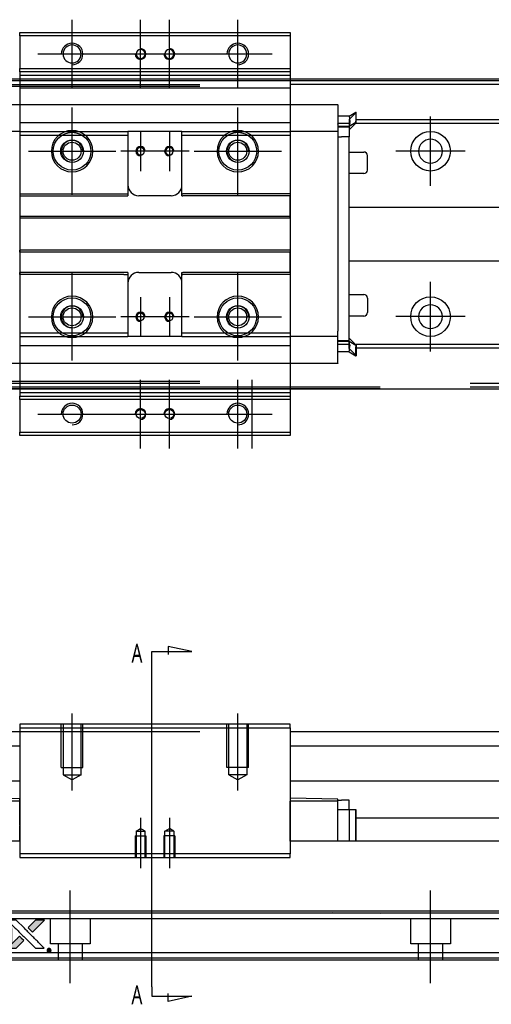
# Model space of a CAD drawing. Header units: millimetres. Extents: x -2774 to 3135, y -1571 to 860.
# Tile 28 of 39: x -692 to -562, y -897 to -623. Entities that reach past the tile are written whole.
import ezdxf
from ezdxf.lldxf.tags import DXFTag

# ---------------------------------------------------------------- set-up
doc = ezdxf.new("R2010")
doc.units = ezdxf.units.MM
doc.layers.get('0').update_dxf_attribs({"linetype": 'CONTINUOUS'})
doc.styles.add('CHN', font='Microsoft JhengHei.ttf')
tags = doc.linetypes.add('DASHED', pattern=[25.72, 12.86, -12.86]).pattern_tags.tags
tags[6:7] = [DXFTag(74, 4), DXFTag(75, 0), DXFTag(340, '0'), DXFTag(46, 0.0), DXFTag(50, 0.0), DXFTag(44, 0.0), DXFTag(45, 0.0)]
tags[4:5] = [DXFTag(74, 4), DXFTag(75, 0), DXFTag(340, '0'), DXFTag(46, 0.0), DXFTag(50, 0.0), DXFTag(44, 0.0), DXFTag(45, 0.0)]

# ---------------------------------------------------------------- blocks, each defined once
blk = doc.blocks.new('MosionX logo(完整正式版)')
h = blk.add_hatch(color=22)
h.dxf.hatch_style = 1
h.paths.add_polyline_path([(-1416, 1831), (-1517, 1831), (-1619, 1831), (-1707, 1742, 0.000288), (-1740, 1709, 0.000479), (-1769, 1680, 0.000013), (-1794, 1654, 0.197177), (-1794, 1654, 0.197497), (-1794, 1653, 0.00004), (-1779, 1638, 0.000834), (-1763, 1622, 0.000506), (-1744, 1603), (-1694, 1552), (-1555, 1692)])
h.paths.add_polyline_path([(-1892, 1355), (-1942, 1405, 0.000476), (-1962, 1424, 0.000789), (-1978, 1441, 0.000035), (-1993, 1455, 0.19758), (-1993, 1456, 0.198396), (-1994, 1455, 0.000019), (-2014, 1435, 0.000582), (-2036, 1413, 0.000351), (-2062, 1387, 0.000108), (-2174, 1275, 0.000692), (-2230, 1218, 0.000077), (-2269, 1179, 0.197527), (-2269, 1178, 0.410182), (-2269, 1177, 0.000493), (-2248, 1177, 0.002424), (-2219, 1177, 0.000529), (-2169, 1177), (-2070, 1177), (-1981, 1266)])
at = {"color": 22}
for points in [[(-2150, 1708, -0.000056), (-2089, 1647, -0.000021), (-2004, 1562, -0.000021), (-1911, 1469, -0.000025), (-1823, 1381), (-1619, 1177), (-1518, 1177), (-1417, 1177), (-1553, 1315, 0.000274), (-1619, 1381, 0.000123), (-1705, 1467, 0.000121), (-1797, 1559, 0.000165), (-1879, 1641), (-2068, 1831), (-2170, 1831), (-2272, 1831)], [(-1707, 1742, 0.000288), (-1740, 1709, 0.000479), (-1769, 1680, 0.000013), (-1794, 1654, 0.197177), (-1794, 1654, 0.197497), (-1794, 1653, 0.00004), (-1779, 1638, 0.000836), (-1763, 1622, 0.000505), (-1744, 1603), (-1694, 1552), (-1555, 1692), (-1416, 1831), (-1517, 1831), (-1619, 1831)], [(-4562, 1668), (-4562, 1603), (-4545, 1592, -0.000297), (-4534, 1586, -0.000037), (-4510, 1571, -0.000043), (-4482, 1554, -0.000036), (-4452, 1535, 0.000044), (-4422, 1517, 0.000063), (-4396, 1501, 0.000035), (-4374, 1488, 0.0009), (-4368, 1484), (-4360, 1479), (-4348, 1486, 0.001175), (-4342, 1490, 0.000208), (-4329, 1498, 0.000225), (-4315, 1506, 0.000203), (-4300, 1516, -0.000711), (-4286, 1525, -0.001119), (-4274, 1532, -0.000263), (-4263, 1539, -0.04589), (-4262, 1539, -0.519312), (-4261, 1539, -0.001914), (-4261, 1521, -0.003124), (-4260, 1493, -0.000285), (-4260, 1421), (-4260, 1303), (-4219, 1303, 0.001727), (-4189, 1303, 0.025279), (-4179, 1303, 0.073886), (-4173, 1305, 0.07426), (-4167, 1308, 0.03264), (-4166, 1310, 0.01784), (-4164, 1311, 0.017712), (-4163, 1313, 0.026854), (-4162, 1315), (-4160, 1319), (-4160, 1526), (-4159, 1733), (-4162, 1731, -0.004595), (-4163, 1730, -0.00016), (-4169, 1726, -0.000298), (-4177, 1722, -0.000208), (-4185, 1717, 0.000986), (-4210, 1701, 0.00025), (-4250, 1676, 0.000268), (-4292, 1650, 0.000436), (-4329, 1627, -0.002932), (-4341, 1619, -0.004718), (-4351, 1613, -0.001113), (-4360, 1608, -0.227179), (-4361, 1608, -0.045982), (-4362, 1608, -0.000145), (-4374, 1616, -0.000825), (-4387, 1624, -0.000517), (-4403, 1634, 0.000056), (-4458, 1668, 0.000289), (-4488, 1687, 0.000481), (-4511, 1701, 0.000418), (-4535, 1715), (-4562, 1732)], [(-4068, 1643, 0.064158), (-4094, 1594, 0.06356), (-4108, 1539, 0.064004), (-4107, 1483, 0.066747), (-4091, 1429, 0.04321), (-4073, 1396, 0.044737), (-4050, 1367, 0.044901), (-4021, 1342, 0.044184), (-3989, 1323, 0.026293), (-3965, 1313, 0.033344), (-3941, 1306, 0.033227), (-3917, 1303, 0.025815), (-3890, 1302, 0.023119), (-3864, 1304, 0.031044), (-3841, 1308, 0.031337), (-3819, 1315, 0.024258), (-3796, 1325, 0.015622), (-3788, 1329, 0.008495), (-3778, 1335, 0.008415), (-3769, 1341, 0.020814), (-3763, 1346), (-3760, 1348), (-3791, 1379, 0.002843), (-3814, 1403, 0.033917), (-3823, 1411, 0.087906), (-3831, 1414, 0.073302), (-3839, 1416, 0.022047), (-3843, 1415, 0.026465), (-3847, 1415, 0.022233), (-3851, 1414, 0.009985), (-3857, 1412, -0.039011), (-3876, 1407, -0.044398), (-3896, 1406, -0.045096), (-3915, 1408, -0.04265), (-3934, 1413, -0.071154), (-3961, 1428, -0.068827), (-3983, 1450, -0.068713), (-3998, 1476, -0.070507), (-4005, 1506, -0.028605), (-4006, 1519, -0.031418), (-4005, 1531, -0.031044), (-4002, 1544, -0.02668), (-3998, 1556, 0.038913), (-3996, 1564, 0.043732), (-3995, 1571, 0.047754), (-3995, 1578, 0.075756), (-3997, 1583, 0.07294), (-3999, 1586, 0.003456), (-4006, 1594, 0.005023), (-4017, 1605, 0.002422), (-4030, 1619, 0.000819), (-4042, 1631, 0.001349), (-4053, 1641, 0.0001), (-4062, 1650, 0.205335), (-4062, 1651, 0.219821), (-4063, 1650, 0.002494), (-4064, 1648, 0.007089), (-4066, 1646, 0.004494)], [(-3917, 1731, 0.024131), (-3935, 1728, 0.022344), (-3954, 1723, 0.021883), (-3972, 1717, 0.020884), (-3990, 1709, 0.010669), (-4000, 1703, 0.010389), (-4011, 1697, 0.010913), (-4020, 1692, 0.022227), (-4026, 1687), (-4029, 1685), (-3996, 1653, 0.002452), (-3984, 1640, 0.003628), (-3972, 1630, 0.001662), (-3963, 1621, 0.070159), (-3960, 1619, 0.047671), (-3958, 1618, 0.018624), (-3956, 1618, 0.017921), (-3953, 1617, 0.018804), (-3950, 1617, 0.018255), (-3946, 1617, 0.041312), (-3943, 1617, 0.037164), (-3939, 1618, 0.012342), (-3935, 1620, -0.015101), (-3924, 1624, -0.035998), (-3916, 1626, -0.033244), (-3907, 1627, -0.011249), (-3894, 1627, -0.004059), (-3883, 1627, -0.019693), (-3877, 1627, -0.027943), (-3872, 1626, -0.014411), (-3866, 1624, -0.033089), (-3851, 1619, -0.033887), (-3838, 1613, -0.034021), (-3825, 1604, -0.033942), (-3814, 1594, -0.02816), (-3804, 1582, -0.035032), (-3796, 1570, -0.035269), (-3790, 1557, -0.029196), (-3785, 1543, -0.037862), (-3782, 1526, -0.043657), (-3782, 1510, -0.043064), (-3784, 1494, -0.035184), (-3790, 1477, 0.033699), (-3792, 1470, 0.052815), (-3793, 1463, 0.059167), (-3793, 1456, 0.058972), (-3791, 1450, 0.059208), (-3788, 1445, 0.021125), (-3783, 1439, 0.008691), (-3773, 1429, 0.000851), (-3749, 1405, 0.001873), (-3736, 1393, 0.013884), (-3730, 1387, 0.022355), (-3726, 1385, 0.341453), (-3725, 1385, 0.073011), (-3722, 1388, 0.004587), (-3714, 1399, 0.00748), (-3707, 1411, 0.016837), (-3702, 1420, 0.028606), (-3692, 1443, 0.031352), (-3685, 1465, 0.031004), (-3681, 1489, 0.0268), (-3680, 1514, 0.026698), (-3681, 1541, 0.03002), (-3686, 1566, 0.030357), (-3693, 1590, 0.028554), (-3703, 1614, 0.062944), (-3732, 1658, 0.062206), (-3772, 1694, 0.062448), (-3819, 1719, 0.064355), (-3870, 1731, 0.017377), (-3880, 1731, 0.008369), (-3893, 1731, 0.008367), (-3907, 1731, 0.01757)], [(-3610, 1675, 0.023289), (-3616, 1665, 0.026845), (-3621, 1655, 0.026047), (-3626, 1644, 0.019751), (-3629, 1631, 0.013249), (-3631, 1624, 0.025169), (-3631, 1618, 0.016532), (-3632, 1611, 0.002937), (-3632, 1598, 0.003317), (-3632, 1586, 0.011808), (-3631, 1578, 0.01777), (-3631, 1572, 0.021476), (-3630, 1567, 0.04325), (-3623, 1544, 0.045753), (-3612, 1523, 0.04649), (-3598, 1505, 0.047672), (-3581, 1490, 0.025315), (-3573, 1485, 0.015208), (-3564, 1480, 0.01512), (-3554, 1476, 0.022488), (-3546, 1473, 0.027857), (-3532, 1469, 0.034138), (-3519, 1467, 0.014286), (-3499, 1467, 0.00124), (-3449, 1467, -0.00103), (-3418, 1467, -0.002552), (-3396, 1466, -0.001594), (-3379, 1466, -0.047676), (-3374, 1466, -0.085307), (-3367, 1463, -0.097789), (-3361, 1457, -0.085947), (-3357, 1450, -0.051339), (-3356, 1440, 0.014634), (-3355, 1436, 0.015028), (-3355, 1433, 0.014927), (-3354, 1430, 0.059415), (-3353, 1429, 0.070595), (-3351, 1425, 0.00028), (-3315, 1389, 0.000111), (-3279, 1352, 0.200239), (-3277, 1352, 0.268906), (-3276, 1352, 0.001866), (-3271, 1361, 0.007532), (-3267, 1370, 0.017818), (-3263, 1376, 0.013256), (-3261, 1383, 0.011636), (-3258, 1391, 0.011528), (-3256, 1399, 0.012303), (-3254, 1407, 0.0423), (-3252, 1419, 0.013657), (-3252, 1437, 0.013857), (-3252, 1455, 0.037428), (-3254, 1468, 0.014927), (-3256, 1477, 0.0122), (-3259, 1486, 0.012518), (-3262, 1494, 0.023062), (-3265, 1501, 0.065961), (-3281, 1525, 0.06055), (-3304, 1545, 0.059676), (-3331, 1559, 0.060497), (-3360, 1567, 0.025683), (-3367, 1567, 0.001528), (-3386, 1567, 0.002124), (-3410, 1568, 0.001173), (-3439, 1568, -0.000809), (-3490, 1568, -0.017164), (-3506, 1568, -0.063931), (-3514, 1570, -0.108429), (-3520, 1573, -0.052941), (-3523, 1577, -0.063675), (-3525, 1582, -0.050562), (-3526, 1587, -0.020337), (-3527, 1595, 0.009897), (-3528, 1599, 0.016482), (-3528, 1603, 0.019019), (-3529, 1606, 0.06043), (-3530, 1608, 0.076267), (-3533, 1613, 0.00054), (-3566, 1646, 0.000307), (-3601, 1680, 0.142594), (-3604, 1681, 0.232419), (-3604, 1681, 0.022995), (-3606, 1680, 0.024627), (-3608, 1678, 0.015407)], [(-3516, 1731, 0.018538), (-3522, 1730, 0.010695), (-3530, 1729, 0.01068), (-3538, 1727, 0.017678), (-3544, 1725, 0.013849), (-3551, 1722, 0.011814), (-3559, 1719, 0.004513), (-3566, 1716, 0.290035), (-3566, 1715, 0.196418), (-3566, 1714, 0.000124), (-3554, 1702, 0.001477), (-3540, 1688, 0.000898), (-3524, 1671), (-3481, 1629), (-3427, 1628, -0.001471), (-3387, 1628, -0.028714), (-3374, 1627, -0.097073), (-3367, 1625, -0.084199), (-3361, 1620, -0.042698), (-3359, 1616, -0.053912), (-3357, 1612, -0.051004), (-3356, 1608, -0.032967), (-3355, 1602, 0.00807), (-3355, 1600, 0.003023), (-3355, 1596, 0.002994), (-3355, 1592, 0.003629), (-3355, 1588), (-3354, 1579), (-3313, 1579, 0.001618), (-3293, 1579, 0.005206), (-3280, 1579, 0.00535), (-3271, 1579, 0.060675), (-3268, 1580, 0.048484), (-3266, 1581, 0.02389), (-3264, 1582, 0.022812), (-3261, 1584, 0.02462), (-3259, 1586, 0.061781), (-3255, 1591, 0.080179), (-3253, 1596, 0.048561), (-3252, 1604, 0.010021), (-3251, 1619, 0.016602), (-3252, 1638, 0.031409), (-3254, 1653, 0.036474), (-3258, 1666, 0.03439), (-3263, 1679, 0.065928), (-3277, 1699, 0.069066), (-3296, 1715, 0.065697), (-3319, 1725, 0.051559), (-3346, 1731, 0.020904), (-3360, 1731, 0.000451), (-3431, 1731, 0.000419), (-3502, 1732, 0.022759)], [(-3202, 1517), (-3202, 1303), (-3160, 1303), (-3118, 1303), (-3113, 1306, 0.071429), (-3109, 1309, 0.054799), (-3105, 1313, 0.053585), (-3102, 1318, 0.060698), (-3101, 1323, 0.033975), (-3100, 1332, 0.000112), (-3100, 1441, 0.000726), (-3100, 1548, 0.001084), (-3101, 1641), (-3102, 1732), (-3152, 1732), (-3202, 1732)], [(-3011, 1643, 0.018008), (-3017, 1634, 0.009842), (-3023, 1622, 0.009807), (-3030, 1610, 0.015716), (-3035, 1599, 0.048467), (-3047, 1561, 0.045841), (-3052, 1520, 0.046006), (-3049, 1479, 0.049638), (-3039, 1441, 0.064819), (-3012, 1391, 0.06695), (-2974, 1350, 0.066691), (-2926, 1320, 0.063505), (-2872, 1304, 0.03135), (-2858, 1302, 0.010439), (-2837, 1302, 0.010391), (-2817, 1302, 0.032408), (-2803, 1304, 0.015696), (-2787, 1307, 0.018095), (-2771, 1312, 0.018551), (-2757, 1317, 0.018352), (-2743, 1323, 0.015568), (-2733, 1328, 0.009832), (-2723, 1334, 0.009795), (-2713, 1341, 0.023727), (-2706, 1346), (-2703, 1348), (-2734, 1379, 0.001528), (-2751, 1397, 0.010022), (-2760, 1406, 0.019586), (-2766, 1411, 0.061865), (-2771, 1413, 0.055054), (-2777, 1415, 0.061607), (-2784, 1416, 0.048725), (-2792, 1415, 0.020221), (-2802, 1412, -0.017722), (-2813, 1409, -0.02685), (-2822, 1407, -0.02759), (-2832, 1406, -0.020233), (-2843, 1406, -0.04793), (-2864, 1409, -0.048386), (-2883, 1416, -0.047866), (-2901, 1426, -0.044964), (-2917, 1440, -0.04333), (-2931, 1457, -0.050921), (-2941, 1475, -0.051473), (-2946, 1495, -0.0459), (-2948, 1516, -0.019014), (-2948, 1526, -0.024114), (-2947, 1535, -0.025081), (-2945, 1544, -0.023892), (-2942, 1553, 0.008624), (-2939, 1560, 0.026486), (-2938, 1564, 0.035074), (-2937, 1568, 0.02756), (-2937, 1573, 0.087163), (-2939, 1580, 0.073291), (-2942, 1587, 0.028074), (-2951, 1596, 0.002594), (-2973, 1619), (-3005, 1651)], [(-2860, 1730, 0.023681), (-2878, 1728, 0.022402), (-2896, 1723, 0.021929), (-2914, 1717, 0.020503), (-2931, 1709, 0.013745), (-2941, 1704, 0.009767), (-2952, 1698, 0.009658), (-2962, 1691, 0.027804), (-2968, 1687), (-2971, 1685), (-2939, 1653, 0.002053), (-2924, 1638, 0.006738), (-2914, 1628, 0.007826), (-2907, 1622, 0.063909), (-2903, 1619, 0.061532), (-2897, 1617, 0.068674), (-2891, 1617, 0.052072), (-2885, 1618, 0.019648), (-2875, 1621, -0.018366), (-2864, 1624, -0.0288), (-2854, 1626, -0.029061), (-2844, 1627, -0.019155), (-2832, 1627, -0.053809), (-2807, 1624, -0.058833), (-2784, 1615, -0.058566), (-2764, 1601, -0.052525), (-2746, 1582, -0.044733), (-2737, 1566, -0.040573), (-2729, 1547, -0.041123), (-2725, 1529, -0.04951), (-2725, 1511, -0.017369), (-2725, 1502, -0.024255), (-2727, 1495, -0.023787), (-2729, 1487, -0.015798), (-2732, 1479, 0.010631), (-2734, 1474, 0.033653), (-2735, 1470, 0.037806), (-2736, 1467, 0.016307), (-2736, 1462, 0.068179), (-2734, 1453, 0.095747), (-2731, 1446, 0.033418), (-2722, 1436, 0.002133), (-2695, 1409, 0.001452), (-2680, 1395, 0.012393), (-2673, 1388, 0.020479), (-2668, 1385, 0.344362), (-2667, 1385, 0.074287), (-2663, 1388, 0.005454), (-2656, 1400, 0.008391), (-2649, 1412, 0.017097), (-2643, 1422, 0.027375), (-2635, 1442, 0.02835), (-2628, 1463, 0.027723), (-2624, 1485, 0.023913), (-2623, 1509, 0.027047), (-2623, 1537, 0.031685), (-2627, 1563, 0.032425), (-2634, 1588, 0.031013), (-2644, 1612, 0.037914), (-2661, 1641, 0.040153), (-2682, 1667, 0.039834), (-2707, 1688, 0.036173), (-2736, 1707, 0.040752), (-2765, 1719, 0.035885), (-2796, 1728, 0.035491), (-2828, 1731, 0.037615)], [(-2572, 1669), (-2572, 1604), (-2422, 1453), (-2271, 1303), (-2229, 1303, 0.0008), (-2202, 1303, 0.010795), (-2192, 1303, 0.030495), (-2186, 1304, 0.080372), (-2183, 1305, 0.03816), (-2179, 1308, 0.041799), (-2176, 1310, 0.042486), (-2174, 1314, 0.042078), (-2172, 1317, 0.099276), (-2170, 1322, 0.003302), (-2170, 1343, 0.002586), (-2170, 1380, 0.000204), (-2170, 1477), (-2170, 1633), (-2221, 1683), (-2271, 1733), (-2271, 1583), (-2272, 1433), (-2419, 1582, 0.000253), (-2476, 1639, 0.000412), (-2524, 1687, 0.000041), (-2567, 1730, 0.041338), (-2570, 1732), (-2572, 1734)], [(-4562, 1417), (-4562, 1303), (-4521, 1303, 0.000842), (-4494, 1303, 0.010591), (-4484, 1303, 0.028995), (-4479, 1303, 0.069543), (-4475, 1305, 0.051063), (-4471, 1307, 0.039932), (-4468, 1310, 0.039414), (-4465, 1314, 0.045845), (-4462, 1318, 0.094811), (-4461, 1322, 0.007124), (-4461, 1333, 0.004713), (-4461, 1352, 0.000534), (-4461, 1395), (-4461, 1469), (-4471, 1475, 0.000828), (-4502, 1494, 0.000879), (-4532, 1513, 0.000048), (-4561, 1530, 0.137596), (-4562, 1531, 0.413028), (-4562, 1530, 0.000016), (-4562, 1497, 0.000623), (-4562, 1460, 0.000374)], [(-3615, 1454, 0.065483), (-3620, 1451, 0.053271), (-3625, 1447, 0.052018), (-3628, 1443, 0.0556), (-3631, 1437, 0.036839), (-3632, 1434, 0.026922), (-3632, 1430, 0.016905), (-3633, 1424, 0.004317), (-3633, 1416, 0.016369), (-3632, 1397, 0.029936), (-3630, 1382, 0.03418), (-3627, 1369, 0.031327), (-3621, 1356, 0.046935), (-3612, 1340, 0.054053), (-3600, 1327, 0.053701), (-3585, 1317, 0.045364), (-3568, 1309, 0.032479), (-3552, 1305, 0.03386), (-3537, 1303, 0.013578), (-3512, 1303, 0.001155), (-3450, 1303, 0.000413), (-3396, 1303, 0.005008), (-3375, 1304, 0.013199), (-3364, 1304, 0.033956), (-3355, 1305, 0.013909), (-3347, 1308, 0.010864), (-3337, 1310, 0.010938), (-3329, 1313, 0.028702), (-3323, 1316), (-3318, 1318), (-3362, 1362), (-3405, 1406), (-3455, 1406, -0.001504), (-3477, 1406, -0.00328), (-3493, 1406, -0.001901), (-3506, 1406, -0.061333), (-3510, 1407, -0.063621), (-3514, 1409, -0.048633), (-3518, 1412, -0.046769), (-3522, 1415, -0.047961), (-3525, 1420, -0.02678), (-3526, 1424, -0.050957), (-3527, 1427, -0.029398), (-3528, 1431, -0.00401), (-3528, 1441), (-3529, 1456), (-3569, 1456, 0.001061), (-3593, 1456, 0.009147), (-3604, 1455, 0.020721), (-3611, 1455, 0.051619)], [(-2572, 1416), (-2572, 1303), (-2530, 1303), (-2488, 1303), (-2483, 1306, 0.03146), (-2480, 1308, 0.026444), (-2478, 1310, 0.026444), (-2476, 1312, 0.031457), (-2475, 1314), (-2472, 1319), (-2471, 1375), (-2471, 1431), (-2521, 1481, 0.000745), (-2540, 1499, 0.001228), (-2556, 1515, 0.000087), (-2571, 1529, 0.195134), (-2571, 1530, 0.412117), (-2572, 1529, 0.000048), (-2572, 1496, 0.00109), (-2572, 1460, 0.000653)], [(-2062, 1387, 0.000108), (-2174, 1275, 0.000692), (-2230, 1218, 0.000077), (-2269, 1179, 0.197527), (-2269, 1178, 0.410182), (-2269, 1177, 0.000493), (-2248, 1177, 0.002424), (-2219, 1177, 0.000529), (-2170, 1177), (-2070, 1177), (-1981, 1266), (-1892, 1355), (-1942, 1405, 0.000476), (-1962, 1424, 0.000789), (-1978, 1441, 0.000035), (-1993, 1455, 0.19758), (-1993, 1456, 0.198396), (-1994, 1455, 0.000019), (-2014, 1435, 0.000582), (-2036, 1413, 0.000351)], [(-1319, 1173, 0.082374), (-1332, 1167, 0.083404), (-1342, 1157, 0.082663), (-1349, 1145, 0.07897), (-1351, 1130, 0.084941), (-1349, 1114, 0.08953), (-1341, 1100, 0.090743), (-1329, 1090, 0.090193), (-1313, 1085, 0.10067), (-1296, 1085, 0.099454), (-1281, 1093, 0.097736), (-1269, 1106, 0.09365), (-1263, 1122, 0.07584), (-1263, 1135, 0.068415), (-1267, 1148, 0.068328), (-1274, 1159, 0.075277), (-1283, 1168, 0.059367), (-1291, 1172, 0.048986), (-1300, 1174, 0.048519), (-1310, 1174, 0.055347)], [(-1325, 1129), (-1325, 1104), (-1322, 1104), (-1319, 1104), (-1319, 1114), (-1319, 1125), (-1313, 1125), (-1306, 1126), (-1302, 1119, -0.003356), (-1300, 1116, -0.002757), (-1298, 1113, -0.002784), (-1296, 1110, -0.007382), (-1295, 1108, 0.019487), (-1294, 1105, 0.098302), (-1293, 1104, 0.116932), (-1291, 1104, 0.032798), (-1289, 1104), (-1285, 1104), (-1288, 1108, 0.005748), (-1289, 1111, 0.002522), (-1291, 1114, 0.002495), (-1293, 1117, 0.00334), (-1295, 1120), (-1299, 1126), (-1296, 1128, 0.066516), (-1292, 1130, 0.085926), (-1290, 1133, 0.082934), (-1289, 1137, 0.05747), (-1289, 1141, 0.023576), (-1289, 1144, 0.043538), (-1289, 1146, 0.050891), (-1290, 1148, 0.049897), (-1291, 1149, 0.067884), (-1295, 1152, 0.077412), (-1298, 1154, 0.049266), (-1304, 1154, 0.012208), (-1313, 1155), (-1325, 1155)], [(-1298, 1147, -0.120545), (-1296, 1144, -0.09136), (-1295, 1141, -0.087576), (-1296, 1137, -0.098026), (-1297, 1134, -0.079907), (-1299, 1133, -0.087697), (-1300, 1132, -0.041371), (-1303, 1132, -0.005557), (-1309, 1132), (-1319, 1131), (-1319, 1140), (-1319, 1149), (-1310, 1149, -0.007471), (-1305, 1149, -0.035301), (-1302, 1148, -0.060486), (-1300, 1148, -0.063546)]]:
    blk.add_lwpolyline(points, format="xyb", close=True, dxfattribs=at)

msp = doc.modelspace()

# ---------------------------------------------------------------- linework, layer by layer
at = {"color": 0, "ltscale": 0.2}
for p, q in [((-677.94, -642.52), (-677.94, -623.47)), ((-658.94, -642.52), (-658.94, -623.47)), ((-650.94, -642.52), (-650.94, -623.47)), ((-631.94, -642.52), (-631.94, -623.47)), ((-687.47, -633), (-668.42, -633)), ((-668.47, -633), (-649.42, -633)), ((-660.47, -633), (-641.42, -633)), ((-641.47, -633), (-622.42, -633)), ((-677.94, -672.1), (-677.94, -647.9)), ((-631.94, -672.1), (-631.94, -647.9)), ((-578.44, -669.65), (-578.44, -650.35)), ((-658.94, -654.5), (-658.94, -665.5)), ((-650.94, -654.5), (-650.94, -665.5)), ((-690.04, -660), (-665.84, -660)), ((-653.44, -660), (-664.44, -660)), ((-645.44, -660), (-656.44, -660)), ((-644.04, -660), (-619.84, -660)), ((-568.79, -660), (-588.09, -660)), ((-677.94, -718.1), (-677.94, -693.9)), ((-631.94, -718.1), (-631.94, -693.9)), ((-578.44, -715.6), (-578.44, -696.3)), ((-658.94, -700.5), (-658.94, -711.5)), ((-650.94, -700.5), (-650.94, -711.5)), ((-690.04, -706), (-665.84, -706)), ((-653.44, -706), (-664.44, -706)), ((-645.44, -706), (-656.44, -706)), ((-644.04, -706), (-619.84, -706)), ((-568.79, -705.95), (-588.09, -705.95)), ((-658.94, -742.52), (-658.94, -723.47)), ((-650.94, -742.52), (-650.94, -723.47)), ((-631.94, -742.52), (-631.94, -723.47)), ((-627.94, -742.52), (-627.94, -723.47)), ((-687.47, -733), (-668.42, -733)), ((-668.47, -733), (-649.42, -733)), ((-660.47, -733), (-641.42, -733)), ((-641.47, -733), (-622.42, -733)), ((-677.94, -837.59), (-677.94, -816.15)), ((-631.94, -837.59), (-631.94, -816.15)), ((-658.94, -845.15), (-658.94, -859.15)), ((-650.94, -845.15), (-650.94, -859.15)), ((-678.44, -891.06), (-678.44, -865.31)), ((-578.44, -891.06), (-578.44, -865.31))]:
    msp.add_line(p, q, dxfattribs=at)
at = {"color": 0, "linetype": 'Continuous'}
for p, q in [((-692.44, -628), (-692.44, -627)), ((-692.44, -627), (-617.44, -627)), ((-692.44, -628), (-692.44, -637)), ((-617.44, -628), (-692.44, -628)), ((-617.44, -627), (-617.44, -628)), ((-617.44, -628), (-617.44, -637)), ((-692.44, -637), (-617.44, -637)), ((-692.44, -638), (-692.44, -637)), ((-617.44, -637), (-617.44, -638)), ((-692.44, -638), (-692.44, -640)), ((-617.44, -638), (-692.44, -638)), ((-617.44, -638), (-617.44, -640)), ((-95.44, -640), (-761.44, -640)), ((-592.44, -640.5), (-748.44, -640.5)), ((-692.44, -640), (-692.44, -642.5)), ((-692.44, -642.5), (-692.44, -723.5)), ((-617.44, -640), (-617.44, -642.5)), ((-617.44, -642.5), (-617.44, -723.5)), ((-692.44, -655.52), (-692.44, -671.8)), ((-692.44, -723.5), (-692.44, -726)), ((-617.44, -723.5), (-617.44, -726)), ((-761.44, -726), (-95.44, -726)), ((-592.44, -725.5), (-748.44, -725.5)), ((-692.44, -726), (-692.44, -728)), ((-617.44, -726), (-617.44, -728)), ((-692.44, -729), (-692.44, -728)), ((-692.44, -728), (-617.44, -728)), ((-692.44, -729), (-692.44, -738)), ((-617.44, -729), (-692.44, -729)), ((-617.44, -728), (-617.44, -729)), ((-617.44, -729), (-617.44, -738)), ((-692.44, -739), (-692.44, -738)), ((-692.44, -738), (-617.44, -738)), ((-617.44, -738), (-617.44, -739)), ((-617.44, -739), (-692.44, -739)), ((-692.44, -819.15), (-692.44, -820.15)), ((-617.44, -819.15), (-692.44, -819.15)), ((-692.44, -820.15), (-617.44, -820.15)), ((-692.44, -820.15), (-692.44, -855.15)), ((-617.44, -820.15), (-617.44, -819.15)), ((-617.44, -820.15), (-617.44, -855.15)), ((-761.44, -821.15), (-642.44, -821.15)), ((-617.44, -821.15), (-95.44, -821.15)), ((-761.44, -825.15), (-692.44, -825.15)), ((-617.44, -825.15), (-95.44, -825.15)), ((-692.44, -834.92), (-761.44, -834.92)), ((-95.44, -834.92), (-617.44, -834.92)), ((-705.69, -839.93), (-692.44, -839.7)), ((-692.44, -840.5), (-705.69, -840.5)), ((-692.44, -840.5), (-692.44, -839.93)), ((-692.44, -847.15), (-692.44, -840.5)), ((-604.19, -839.93), (-617.44, -839.7)), ((-604.19, -840.5), (-617.44, -840.5)), ((-617.44, -851.65), (-617.44, -840.5)), ((-604.19, -840.5), (-604.19, -839.93)), ((-604.19, -840.2), (-603.19, -840.2)), ((-604.19, -851.65), (-604.19, -840.5)), ((-600.99, -840.2), (-603.19, -840.2)), ((-600.99, -842.9), (-600.99, -840.2)), ((-600.99, -842.9), (-604.19, -842.9)), ((-599.19, -842.9), (-600.99, -842.9)), ((-600.99, -842.9), (-600.99, -850.15)), ((-599.19, -851.65), (-599.19, -842.9)), ((-599.09, -842.9), (-599.19, -842.9)), ((-599.09, -851.65), (-599.09, -842.9)), ((-692.44, -847.15), (-692.44, -847.38)), ((-692.44, -851.65), (-692.44, -847.38)), ((-599.09, -845.15), (-108.44, -845.15)), ((-692.44, -851.65), (-748.44, -851.65)), ((-108.44, -851.65), (-617.44, -851.65)), ((-617.44, -855.15), (-692.44, -855.15)), ((-692.44, -855.15), (-692.44, -856.15)), ((-617.44, -856.15), (-617.44, -855.15)), ((-692.44, -856.15), (-617.44, -856.15)), ((-108.44, -871.1), (-748.44, -871.1)), ((-108.44, -882.65), (-748.44, -882.65)), ((-108.44, -884.65), (-748.44, -884.65))]:
    msp.add_line(p, q, dxfattribs=at)
at = {"color": 0, "linetype": 'DASHED'}
for p, q in [((-617.44, -638), (-692.44, -638)), ((-617.44, -639), (-692.44, -639)), ((-761.44, -641.5), (-642.44, -641.5)), ((-642.44, -642), (-748.44, -642)), ((-617.44, -642.5), (-692.44, -642.5)), ((-108.44, -640.5), (-617.44, -640.5)), ((-108.44, -641.5), (-617.44, -641.5)), ((-604.19, -647.09), (-604.19, -647.04)), ((-604.19, -647.09), (-604.19, -652.4)), ((-601, -650.27), (-604.19, -650.27)), ((-601, -650.27), (-599.19, -649.12)), ((-599.09, -649.22), (-600.99, -651.2)), ((-599.19, -649.12), (-599.09, -649.12)), ((-599.19, -649.12), (-599.19, -651.66)), ((-599.09, -651.66), (-599.09, -649.12)), ((-692.44, -652.03), (-617.44, -652.03)), ((-604.18, -651.32), (-604.19, -651.32)), ((-604.19, -652.52), (-604.19, -652.4)), ((-604.19, -652.52), (-604.19, -652.4)), ((-604.19, -652.52), (-604.19, -654.52)), ((-600.99, -653.17), (-604.19, -653.17)), ((-600.87, -652.32), (-604.18, -652.32)), ((-599.19, -652.02), (-600.99, -653.17)), ((-600.99, -654.1), (-599.09, -652.12)), ((-600.99, -652.26), (-600.99, -653.32)), ((-600.99, -653.32), (-600.99, -656.02)), ((-599.19, -652.02), (-599.19, -651.66)), ((-599.09, -652.02), (-599.19, -652.02)), ((-599.09, -652.02), (-599.09, -651.66)), ((-599.09, -652.12), (-599.09, -652.02)), ((-692.44, -654.52), (-692.44, -655.52)), ((-662.69, -654.52), (-662.44, -654.52)), ((-662.69, -655.52), (-662.44, -655.52)), ((-662.44, -654.52), (-662.44, -655.52)), ((-647.44, -654.52), (-662.44, -654.52)), ((-647.44, -655.52), (-647.44, -654.52)), ((-604.19, -653.82), (-604.19, -653.82)), ((-604.19, -654.52), (-604.19, -655.25)), ((-604.19, -655.25), (-604.19, -655.98)), ((-604.19, -656.02), (-603.19, -656.02)), ((-600.99, -656.02), (-603.19, -656.02)), ((-600.99, -660.22), (-596.94, -660.22)), ((-595.94, -665.22), (-595.94, -661.22)), ((-692.48, -663.2), (-692.44, -663.2)), ((-596.94, -666.22), (-600.99, -666.22)), ((-692.44, -671.8), (-692.44, -672.35)), ((-692.44, -672.35), (-692.44, -678)), ((-617.44, -671.8), (-617.44, -672.35)), ((-617.44, -678), (-617.44, -672.35)), ((-692.44, -678), (-692.44, -678.55)), ((-617.44, -678.55), (-617.44, -678)), ((-692.44, -678.55), (-692.44, -687.45)), ((-692.44, -688), (-692.44, -687.45)), ((-692.44, -688), (-692.44, -693.65)), ((-617.44, -687.45), (-617.44, -688)), ((-617.44, -693.65), (-617.44, -688)), ((-692.44, -694.2), (-692.44, -693.65)), ((-692.44, -694.2), (-692.44, -710.48)), ((-617.44, -693.65), (-631.19, -693.65)), ((-617.44, -693.65), (-617.44, -694.2)), ((-617.44, -694.2), (-617.44, -710.48)), ((-692.44, -710.48), (-692.44, -711.48)), ((-647.44, -711.48), (-647.44, -710.48)), ((-617.44, -710.48), (-617.44, -711.48)), ((-604.19, -711.48), (-604.19, -709.98)), ((-604.19, -713.48), (-604.19, -711.48)), ((-604.19, -712.18), (-604.19, -712.18)), ((-604.19, -712.68), (-603.69, -712.68)), ((-600.99, -712.83), (-604.19, -712.83)), ((-604.19, -713.48), (-604.19, -713.6)), ((-604.19, -713.48), (-604.19, -713.6)), ((-600.87, -713.68), (-604.18, -713.68)), ((-600.99, -711.9), (-599.09, -713.88)), ((-600.99, -713.73), (-600.99, -712.68)), ((-599.19, -713.98), (-600.99, -712.83)), ((-599.19, -713.98), (-599.19, -714.33)), ((-599.09, -713.98), (-599.19, -713.98)), ((-599.09, -713.88), (-599.09, -713.98)), ((-599.09, -713.98), (-599.09, -714.33)), ((-108.44, -724.5), (-567.44, -724.5)), ((-108.44, -725.5), (-567.44, -725.5)), ((-605.69, -871.42), (-592.44, -871.65)), ((-108.44, -873.15), (-748.44, -873.15)), ((-683.94, -880.15), (-683.94, -873.15)), ((-672.94, -873.15), (-672.94, -880.15)), ((-583.94, -880.15), (-583.94, -873.15)), ((-572.94, -873.15), (-572.94, -880.15)), ((-672.94, -880.15), (-683.94, -880.15)), ((-681.74, -884.65), (-681.74, -880.15)), ((-675.14, -880.15), (-675.14, -884.65)), ((-572.94, -880.15), (-583.94, -880.15)), ((-581.74, -884.65), (-581.74, -880.15)), ((-575.14, -880.15), (-575.14, -884.65)), ((-108.44, -884.15), (-748.44, -884.15))]:
    msp.add_line(p, q, dxfattribs=at)
at = {"color": 0, "linetype": 'DASHED', "ltscale": 0.6}
for p, q in [((-705.69, -647.04), (-604.19, -647.04)), ((-108.44, -651.32), (-599.09, -651.32)), ((-108.44, -652.32), (-599.09, -652.32)), ((-692.44, -654.52), (-705.69, -654.52)), ((-662.44, -655.52), (-662.44, -671.8)), ((-647.44, -654.52), (-617.44, -654.52)), ((-647.44, -655.52), (-617.44, -655.52)), ((-647.44, -671.8), (-647.44, -655.52)), ((-604.19, -654.52), (-617.45, -654.52)), ((-617.44, -654.52), (-617.44, -655.52)), ((-604.19, -655.98), (-604.19, -710.02)), ((-600.99, -712.83), (-600.99, -656.02)), ((-692.44, -671.8), (-663.55, -671.8)), ((-692.44, -672.35), (-662.44, -672.35)), ((-662.44, -671.8), (-662.44, -672.35)), ((-650.44, -672.35), (-659.44, -672.35)), ((-647.44, -672.35), (-647.44, -671.8)), ((-647.44, -672.35), (-647.19, -672.35)), ((-631.19, -672.35), (-647.19, -672.35)), ((-617.44, -672.35), (-631.19, -672.35)), ((-692.44, -678), (-617.44, -678)), ((-600.99, -675.5), (-108.44, -675.5)), ((-617.44, -678.55), (-692.44, -678.55)), ((-617.44, -687.45), (-692.44, -687.45)), ((-617.44, -688), (-692.44, -688)), ((-108.44, -690.5), (-600.99, -690.5)), ((-662.44, -693.65), (-692.44, -693.65)), ((-663.55, -694.2), (-692.44, -694.2)), ((-662.44, -693.65), (-662.44, -694.2)), ((-662.44, -694.2), (-662.44, -710.48)), ((-659.44, -693.65), (-650.44, -693.65)), ((-647.44, -694.2), (-647.44, -693.65)), ((-647.44, -710.48), (-647.44, -694.2)), ((-631.19, -693.65), (-647.19, -693.65)), ((-600.99, -699.78), (-596.94, -699.78)), ((-595.94, -700.78), (-595.94, -704.78)), ((-595.94, -704.78), (-595.94, -704.78)), ((-596.94, -705.78), (-600.99, -705.78)), ((-662.69, -710.48), (-662.44, -710.48)), ((-662.44, -710.48), (-662.44, -711.48)), ((-647.44, -710.48), (-617.44, -710.48)), ((-662.69, -711.48), (-662.44, -711.48)), ((-647.44, -711.48), (-662.44, -711.48)), ((-647.44, -711.48), (-617.44, -711.48)), ((-604.19, -711.48), (-617.45, -711.48)), ((-604.19, -718.91), (-604.19, -713.6)), ((-108.44, -713.68), (-599.09, -713.68)), ((-692.44, -713.97), (-617.44, -713.97)), ((-692.44, -713.98), (-617.44, -713.98)), ((-601, -715.72), (-604.19, -715.72)), ((-601, -715.72), (-599.19, -716.87)), ((-599.09, -716.77), (-600.99, -714.79)), ((-599.19, -716.87), (-599.19, -714.33)), ((-599.09, -714.33), (-599.09, -716.87)), ((-108.44, -714.68), (-599.09, -714.68)), ((-604.19, -718.96), (-705.69, -718.96)), ((-604.19, -718.91), (-604.19, -718.96)), ((-599.19, -716.87), (-599.09, -716.87)), ((-642.44, -724), (-748.44, -724)), ((-642.44, -724.5), (-748.44, -724.5)), ((-692.44, -727), (-617.44, -727))]:
    msp.add_line(p, q, dxfattribs=at)
at = {"color": 0}
for p, q in [((-644.69, -798.94), (-651.28, -797.51)), ((-651.28, -797.51), (-651.28, -799.74)), ((-655.84, -798.94), (-644.69, -798.94)), ((-655.84, -801.58), (-655.84, -798.94)), ((-655.84, -892.07), (-655.84, -801.58)), ((-630.17, -833.46), (-630.17, -833.46)), ((-655.84, -892.07), (-655.84, -894.7)), ((-651.28, -896.14), (-651.28, -893.91)), ((-655.84, -894.7), (-644.69, -894.7)), ((-644.69, -894.7), (-651.28, -896.14))]:
    msp.add_line(p, q, dxfattribs=at)
at = {"color": 0, "linetype": 'DASHED', "ltscale": 0.3}
for p, q in [((-680.94, -831.15), (-680.94, -819.15)), ((-680.44, -819.15), (-680.44, -833.15)), ((-675.44, -833.15), (-675.44, -819.15)), ((-674.94, -831.15), (-674.94, -819.15)), ((-634.94, -831.15), (-634.94, -819.15)), ((-634.44, -833.15), (-634.44, -819.15)), ((-629.44, -819.15), (-629.44, -833.15)), ((-628.94, -831.15), (-628.94, -819.15)), ((-680.94, -831.15), (-674.94, -831.15)), ((-628.94, -831.15), (-634.94, -831.15)), ((-680.44, -833.15), (-675.44, -833.15)), ((-680.44, -833.15), (-677.94, -834.59)), ((-675.44, -833.15), (-677.94, -834.59)), ((-629.44, -833.15), (-634.44, -833.15)), ((-634.44, -833.15), (-631.94, -834.59)), ((-629.44, -833.15), (-631.94, -834.59))]:
    msp.add_line(p, q, dxfattribs=at)
at = {"color": 0, "linetype": 'DASHED', "ltscale": 0.1}
for p, q in [((-660.44, -850.15), (-657.44, -850.15)), ((-660.44, -850.15), (-660.44, -856.15)), ((-660.19, -848.84), (-658.94, -848.12)), ((-660.19, -848.84), (-660.19, -856.15)), ((-660.19, -848.84), (-657.69, -848.84)), ((-657.69, -848.84), (-658.94, -848.12)), ((-657.69, -856.15), (-657.69, -848.84)), ((-657.44, -850.15), (-657.44, -856.15)), ((-649.44, -850.15), (-652.44, -850.15)), ((-652.44, -850.15), (-652.44, -856.15)), ((-652.19, -848.84), (-650.94, -848.12)), ((-652.19, -856.15), (-652.19, -848.84)), ((-649.69, -848.84), (-652.19, -848.84)), ((-649.69, -848.84), (-650.94, -848.12)), ((-649.69, -848.84), (-649.69, -856.15)), ((-649.44, -850.15), (-649.44, -856.15))]:
    msp.add_line(p, q, dxfattribs=at)
at = {"color": 0, "linetype": 'Continuous', "extrusion": (0, 0, -1)}
for centre in [(677.94, -633), (631.94, -633)]:
    msp.add_circle(centre, 2.5, dxfattribs=at)
at = {"color": 0, "linetype": 'DASHED', "extrusion": (0, 0, -1)}
for centre, radius in [((658.94, -633), 1.25), ((650.94, -633), 1.25), ((677.94, -660), 5.75), ((631.94, -660), 5.75), ((658.94, -660), 1.05), ((650.94, -660), 1.05), ((677.94, -706), 5.75), ((631.94, -706), 5.75), ((658.94, -706), 1.05), ((650.94, -706), 1.05)]:
    msp.add_circle(centre, radius, dxfattribs=at)
at = {"color": 0, "linetype": 'DASHED'}
for centre, radius in [((-677.94, -660), 5.25), ((-631.94, -660), 5.25), ((-677.94, -660), 3.15), ((-677.94, -660), 2.5), ((-631.94, -660), 3.15), ((-631.94, -660), 2.5), ((-677.94, -706), 5.25), ((-631.94, -706), 5.25), ((-677.94, -706), 3.15), ((-677.94, -706), 2.5), ((-631.94, -706), 3.15), ((-631.94, -706), 2.5)]:
    msp.add_circle(centre, radius, dxfattribs=at)
at = {"color": 0, "linetype": 'DASHED', "ltscale": 0.6}
for centre in [(-578.44, -660), (-578.44, -705.95)]:
    msp.add_circle(centre, 5.5, dxfattribs=at)
at = {"color": 0, "linetype": 'DASHED', "ltscale": 0.6, "extrusion": (0, 0, -1)}
msp.add_circle((578.44, -660), 3.3, dxfattribs=at)
at = {"color": 0, "linetype": 'DASHED', "ltscale": 0.6, "extrusion": (-1e-16, 0, -1)}
msp.add_circle((578.44, -705.95), 3.3, dxfattribs=at)
at = {"color": 0, "linetype": 'Continuous'}
for centre in [(-677.94, -733), (-631.94, -733)]:
    msp.add_circle(centre, 2.5, dxfattribs=at)
at = {"color": 0, "linetype": 'DASHED', "ltscale": 0.2}
for centre in [(-658.94, -733), (-650.94, -733)]:
    msp.add_circle(centre, 1.25, dxfattribs=at)
at = {"color": 0}
for centre in [(-677.94, -633), (-631.94, -633), (-677.94, -733), (-631.94, -733)]:
    msp.add_arc(centre, 3, 270, 180, dxfattribs=at)
at = {"color": 0, "linetype": 'DASHED', "ltscale": 0.2}
for centre, start, end in [((-658.94, -633), 180, 90), ((-650.94, -633), 180, 90), ((-658.94, -733), 270, 180), ((-650.94, -733), 270, 180)]:
    msp.add_arc(centre, 1.5, start, end, dxfattribs=at)
at = {"color": 0, "linetype": 'DASHED'}
for centre, radius, start, end in [((-677.94, -660), 3, 0, 270), ((-658.94, -660), 1.3, 0, 270), ((-650.94, -660), 1.3, 0, 270), ((-631.94, -660), 3, 0, 270), ((-596.94, -661.22), 1, 0, 90), ((-596.94, -665.22), 1, 270, 0), ((-677.94, -706), 3, 0, 270), ((-658.94, -706), 1.3, 0, 270), ((-650.94, -706), 1.3, 0, 270), ((-631.94, -706), 3, 0, 270)]:
    msp.add_arc(centre, radius, start, end, dxfattribs=at)
at = {"color": 0, "linetype": 'DASHED', "ltscale": 0.6}
for centre, radius, start, end in [((-659.44, -669.35), 3, 180, 270), ((-650.44, -669.35), 3, 270, 360), ((-659.44, -696.65), 3, 90, 180), ((-650.44, -696.65), 3, 0, 90), ((-596.94, -700.78), 1, 0, 90), ((-596.94, -704.78), 1, 270, 0)]:
    msp.add_arc(centre, radius, start, end, dxfattribs=at)
at = {"color": 0, "linetype": 'Continuous'}
for points in [[(-592.44, -640), (-748.44, -640)], [(-592.44, -726), (-748.44, -726)], [(-600.99, -850.15), (-600.99, -851.65)], [(-108.44, -871.6), (-748.44, -871.6)]]:
    msp.add_open_spline(points, degree=1, dxfattribs=at)
at = {"color": 0, "linetype": 'DASHED'}
for points, knots in [([(-601, -650.27), (-601, -650.29), (-601, -650.36), (-600.98, -650.58), (-600.96, -650.74), (-600.92, -651.12), (-600.89, -651.35), (-600.86, -651.72), (-600.85, -651.84), (-600.83, -651.97)], [0, 0, 0, 0, 0.287722, 0.287722, 0.57524, 0.57524, 0.866218, 0.866218, 1, 1, 1, 1]), ([(-600.87, -652.33), (-600.88, -652.41), (-600.9, -652.48), (-600.93, -652.69), (-600.94, -652.81), (-600.97, -653), (-600.98, -653.07), (-600.99, -653.15), (-600.99, -653.17), (-600.99, -653.17)], [0, 0, 0, 0, 0.160093, 0.160093, 0.46629, 0.46629, 0.769268, 0.769268, 1, 1, 1, 1]), ([(-600.84, -652.1), (-600.84, -652.08), (-600.83, -652.06), (-600.83, -652.01), (-600.83, -651.99), (-600.83, -651.97)], [0, 0, 0, 0, 0.477374, 0.477374, 1, 1, 1, 1]), ([(-600.87, -713.67), (-600.88, -713.59), (-600.9, -713.51), (-600.93, -713.31), (-600.94, -713.18), (-600.97, -712.99), (-600.98, -712.92), (-600.99, -712.85), (-600.99, -712.83), (-600.99, -712.83)], [0, 0, 0, 0, 0.160093, 0.160093, 0.46629, 0.46629, 0.769268, 0.769268, 1, 1, 1, 1]), ([(-600.84, -713.9), (-600.84, -713.92), (-600.83, -713.94), (-600.83, -713.98), (-600.83, -714.01), (-600.83, -714.03)], [0, 0, 0, 0, 0.477374, 0.477374, 1, 1, 1, 1])]:
    msp.add_open_spline(points, degree=3, knots=knots, dxfattribs=at)
for points, degree in [([(-600.99, -653.32), (-604.19, -653.32)], 1), ([(-600.83, -651.97), (-600.85, -651.79), (-600.87, -651.61), (-600.89, -651.45)], 3), ([(-600.84, -652.1), (-600.85, -652.18), (-600.86, -652.25), (-600.87, -652.33)], 3), ([(-678.69, -710.48), (-677.69, -710.48)], 1), ([(-678.69, -711.48), (-677.69, -711.48)], 1), ([(-600.99, -712.68), (-604.19, -712.68)], 1), ([(-600.84, -713.9), (-600.85, -713.82), (-600.86, -713.74), (-600.87, -713.67)], 3)]:
    msp.add_open_spline(points, degree=degree, dxfattribs=at)
for points in [[(-600.99, -651.2), (-600.99, -651.25), (-600.99, -652.26)], [(-600.99, -714.79), (-600.99, -714.75), (-600.99, -713.73)]]:
    msp.add_rational_spline(points, [1, 0.817576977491, 1], degree=2, dxfattribs=at)
at = {"color": 0, "linetype": 'DASHED', "ltscale": 0.6}
for points in [[(-692.44, -654.52), (-662.69, -654.52)], [(-692.44, -655.52), (-662.69, -655.52)], [(-663.55, -671.8), (-662.55, -671.8)], [(-662.44, -671.8), (-662.55, -671.8)], [(-647.44, -671.8), (-647.19, -671.8)], [(-631.19, -671.8), (-647.19, -671.8)], [(-617.44, -671.8), (-631.19, -671.8)], [(-663.55, -694.2), (-662.55, -694.2)], [(-662.44, -694.2), (-662.55, -694.2)], [(-647.44, -693.65), (-647.19, -693.65)], [(-647.44, -694.2), (-647.19, -694.2)], [(-631.19, -694.2), (-647.19, -694.2)], [(-617.44, -694.2), (-631.19, -694.2)], [(-692.44, -710.48), (-678.69, -710.48)], [(-677.69, -710.48), (-662.69, -710.48)], [(-692.44, -711.48), (-678.69, -711.48)], [(-677.69, -711.48), (-662.69, -711.48)]]:
    msp.add_open_spline(points, degree=1, dxfattribs=at)
msp.add_open_spline([(-601, -715.72), (-601, -715.7), (-601, -715.63), (-600.98, -715.41), (-600.96, -715.26), (-600.92, -714.87), (-600.89, -714.64), (-600.86, -714.28), (-600.85, -714.16), (-600.83, -714.03)], degree=3, knots=[0, 0, 0, 0, 0.287722, 0.287722, 0.57524, 0.57524, 0.866218, 0.866218, 1, 1, 1, 1], dxfattribs=at)

# ---------------------------------------------------------------- block references
at = {"xscale": 0.012, "yscale": 0.012, "zscale": 0.012}
msp.add_blockref('MosionX logo(完整正式版)', (-668.64, -895.5), dxfattribs=at)

# ---------------------------------------------------------------- texts
at = {"color": 0, "style": 'CHN', "width": 0.7}
for p in [(-661.46, -802.08), (-661.46, -896.93)]:
    msp.add_text('A', height=5.25, dxfattribs=at).set_placement(p)

doc.saveas('drawing.dxf')
